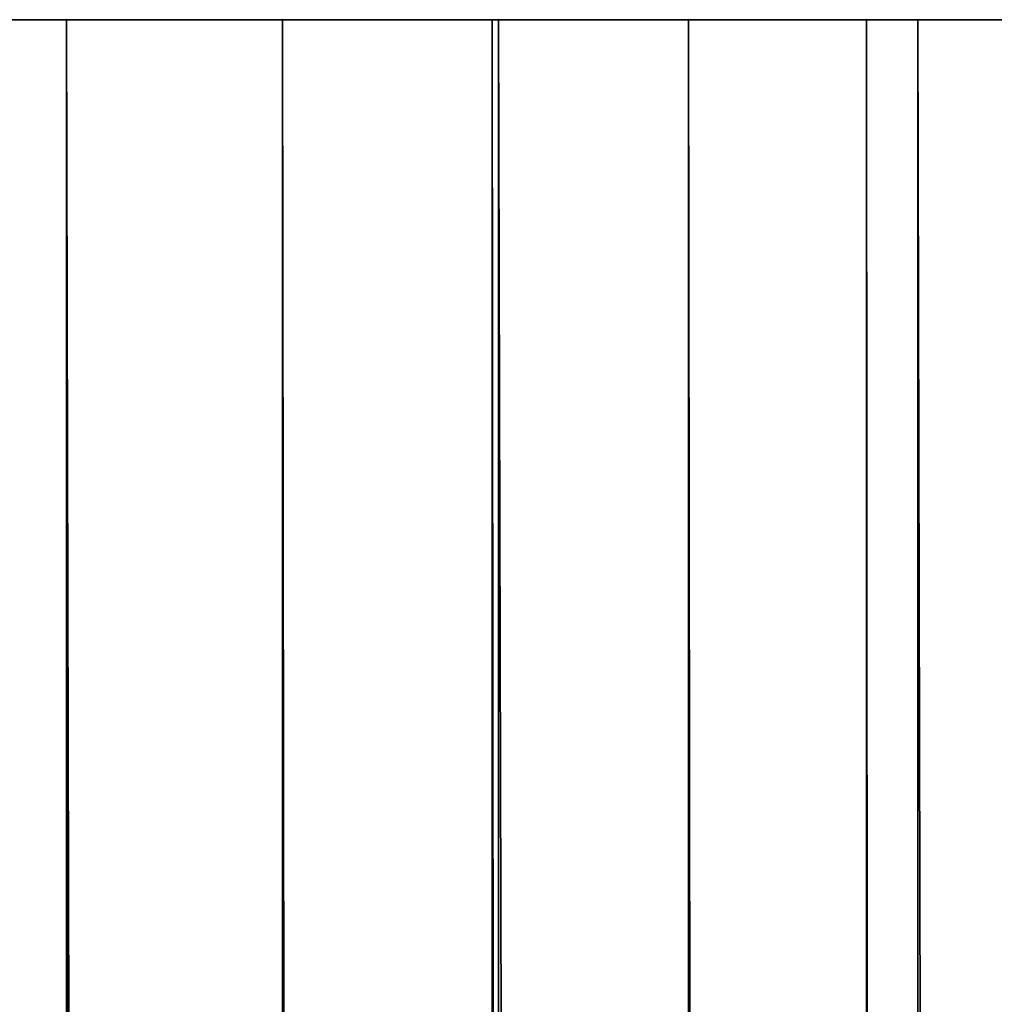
# Model space of a CAD drawing. Extents: x 0 to 46.2, y 0 to 30.
# Tile 47 of 164: x 2.7963 to 2.8746, y 21.7209 to 21.8. Entities that reach past the tile are written whole.
import ezdxf

# ---------------------------------------------------------------- set-up
doc = ezdxf.new("R2010")
doc.units = 0
doc.header["$LTSCALE"] = 2.54
doc.layers.get('0').update_dxf_attribs({"color": 13, "linetype": 'CONTINUOUS'})

# ---------------------------------------------------------------- blocks, each defined once
blk = doc.blocks.new('TACA_KUCHENNA_BRESCIA_STL')
at = {"color": 0}
for p, q in [((1.000001, 21.800002, 3.9), (2.800001, 21.800002, 3.9)), ((2.800001, 21.800002, 3.9), (1.000001, 21.800002, 3.8)), ((2.800001, 21.800002, 3.9), (1.000001, 21.800002, 3.8)), ((2.800001, 21.800002, 3.8), (1.000001, 21.800002, 3.8)), ((1.000001, 21.800002, 3.9), (2.800001, 21.800002, 3.9)), ((2.800001, 21.800002, 3.8), (1.000001, 21.800002, 3.8)), ((2.800001, 21.800002, 3.8), (2.800001, 21.800002, 3.9)), ((2.800001, 21.800002, 3.9), (2.817365, 21.800002, 3.798481)), ((2.817365, 21.800002, 3.798481), (2.800001, 21.800002, 3.8)), ((2.800001, 21.800002, 3.9), (2.817365, 21.800002, 3.798481)), ((2.800001, 21.800002, 3.9), (2.83473, 21.800002, 3.896962)), ((2.800001, 21.800002, 3.9), (2.83473, 21.800002, 3.896962)), ((2.800001, 21.800002, 3.9), (2.83473, 8.2, 3.896962)), ((2.800001, 21.800002, 3.9), (2.83473, 8.2, 3.896962)), ((2.800001, 21.800002, 3.9), (2.800001, 8.2, 3.9)), ((2.800001, 8.2, 3.8), (2.800001, 21.800002, 3.8)), ((2.800001, 21.800002, 3.8), (2.817365, 8.2, 3.798481)), ((2.800001, 21.800002, 3.8), (2.817365, 8.2, 3.798481)), ((2.817365, 21.800002, 3.798481), (2.800001, 21.800002, 3.8)), ((2.800001, 21.800002, 3.8), (2.800001, 21.800002, 3.9)), ((2.800001, 21.800002, 3.9), (2.800001, 8.2, 3.9)), ((2.800001, 8.2, 3.8), (2.800001, 21.800002, 3.8)), ((2.83473, 21.800002, 3.896962), (2.817365, 21.800002, 3.798481)), ((2.83473, 21.800002, 3.896962), (2.817365, 21.800002, 3.798481)), ((2.834202, 21.800002, 3.793969), (2.817365, 21.800002, 3.798481)), ((2.817365, 21.800002, 3.798481), (2.817365, 8.2, 3.798481)), ((2.817365, 21.800002, 3.798481), (2.817365, 8.2, 3.798481)), ((2.817365, 21.800002, 3.798481), (2.834202, 8.2, 3.793969)), ((2.817365, 21.800002, 3.798481), (2.834202, 8.2, 3.793969)), ((2.834202, 21.800002, 3.793969), (2.817365, 21.800002, 3.798481)), ((2.83473, 21.800002, 3.896962), (2.834202, 21.800002, 3.793969)), ((2.83473, 21.800002, 3.896962), (2.834202, 21.800002, 3.793969)), ((2.868405, 21.800002, 3.887938), (2.834202, 21.800002, 3.793969)), ((2.868405, 21.800002, 3.887938), (2.834202, 21.800002, 3.793969)), ((2.850001, 21.800002, 3.786602), (2.834202, 21.800002, 3.793969)), ((2.834202, 21.800002, 3.793969), (2.834202, 8.2, 3.793969)), ((2.834202, 21.800002, 3.793969), (2.834202, 8.2, 3.793969)), ((2.834202, 21.800002, 3.793969), (2.850001, 8.2, 3.786602)), ((2.834202, 21.800002, 3.793969), (2.850001, 8.2, 3.786602)), ((2.850001, 21.800002, 3.786602), (2.834202, 21.800002, 3.793969)), ((2.83473, 21.800002, 3.896962), (2.868405, 21.800002, 3.887938)), ((2.83473, 21.800002, 3.896962), (2.868405, 21.800002, 3.887938)), ((2.83473, 21.800002, 3.896962), (2.868405, 8.2, 3.887938)), ((2.83473, 21.800002, 3.896962), (2.868405, 8.2, 3.887938)), ((2.83473, 21.800002, 3.896962), (2.83473, 8.2, 3.896962)), ((2.83473, 21.800002, 3.896962), (2.83473, 8.2, 3.896962)), ((2.868405, 21.800002, 3.887938), (2.850001, 21.800002, 3.786602)), ((2.868405, 21.800002, 3.887938), (2.850001, 21.800002, 3.786602)), ((2.9, 21.800002, 3.873205), (2.850001, 21.800002, 3.786602)), ((2.9, 21.800002, 3.873205), (2.850001, 21.800002, 3.786602)), ((2.864279, 21.800002, 3.776604), (2.850001, 21.800002, 3.786602)), ((2.850001, 21.800002, 3.786602), (2.850001, 8.2, 3.786602)), ((2.850001, 21.800002, 3.786602), (2.850001, 8.2, 3.786602)), ((2.850001, 21.800002, 3.786602), (2.864279, 8.2, 3.776604)), ((2.850001, 21.800002, 3.786602), (2.864279, 8.2, 3.776604)), ((2.864279, 21.800002, 3.776604), (2.850001, 21.800002, 3.786602)), ((2.9, 21.800002, 3.873205), (2.864279, 21.800002, 3.776604)), ((2.9, 21.800002, 3.873205), (2.864279, 21.800002, 3.776604)), ((2.928558, 21.800002, 3.853209), (2.864279, 21.800002, 3.776604)), ((2.928558, 21.800002, 3.853209), (2.864279, 21.800002, 3.776604)), ((2.876605, 21.800002, 3.764278), (2.864279, 21.800002, 3.776604)), ((2.864279, 21.800002, 3.776604), (2.864279, 8.2, 3.776604)), ((2.864279, 21.800002, 3.776604), (2.864279, 8.2, 3.776604)), ((2.864279, 21.800002, 3.776604), (2.876605, 8.2, 3.764278)), ((2.864279, 21.800002, 3.776604), (2.876605, 8.2, 3.764278)), ((2.876605, 21.800002, 3.764278), (2.864279, 21.800002, 3.776604)), ((2.868405, 21.800002, 3.887938), (2.9, 21.800002, 3.873205)), ((2.868405, 21.800002, 3.887938), (2.9, 21.800002, 3.873205)), ((2.868405, 21.800002, 3.887938), (2.9, 8.2, 3.873205)), ((2.868405, 21.800002, 3.887938), (2.9, 8.2, 3.873205)), ((2.868405, 21.800002, 3.887938), (2.868405, 8.2, 3.887938)), ((2.868405, 21.800002, 3.887938), (2.868405, 8.2, 3.887938))]:
    blk.add_line(p, q, dxfattribs=at)
mesh = blk.add_polyface(dxfattribs=at)
corners = [(2.800001, 8.2, 3.9), (1.000001, 21.800002, 3.9), (0, 20.8, 3.9)]
mesh.append_faces([[corners[k] for k in face] for face in [(0, 1, 2)]], dxfattribs={"color": 0})
mesh = blk.add_polyface(dxfattribs=at)
corners = [(2.800001, 21.800002, 3.9), (1.000001, 21.800002, 3.8), (1.000001, 21.800002, 3.9)]
mesh.append_faces([[corners[k] for k in face] for face in [(0, 1, 2)]], dxfattribs={"color": 0})
mesh = blk.add_polyface(dxfattribs=at)
corners = [(2.800001, 21.800002, 3.9), (2.800001, 21.800002, 3.8), (1.000001, 21.800002, 3.8)]
mesh.append_faces([[corners[k] for k in face] for face in [(0, 1, 2)]], dxfattribs={"color": 0})
mesh = blk.add_polyface(dxfattribs=at)
corners = [(2.800001, 21.800002, 3.9), (1.000001, 21.800002, 3.9), (2.800001, 8.2, 3.9)]
mesh.append_faces([[corners[k] for k in face] for face in [(0, 1, 2)]], dxfattribs={"color": 0})
mesh = blk.add_polyface(dxfattribs=at)
corners = [(2.800001, 8.2, 3.8), (1.000001, 21.800002, 3.8), (2.800001, 21.800002, 3.8)]
mesh.append_faces([[corners[k] for k in face] for face in [(0, 1, 2)]], dxfattribs={"color": 0})
mesh = blk.add_polyface(dxfattribs=at)
corners = [(2.800001, 8.2, 3.8), (1.000001, 8.2, 3.8), (1.000001, 21.800002, 3.8)]
mesh.append_faces([[corners[k] for k in face] for face in [(0, 1, 2)]], dxfattribs={"color": 0})
mesh = blk.add_polyface(dxfattribs=at)
corners = [(2.800001, 21.800002, 3.9), (2.817365, 21.800002, 3.798481), (2.800001, 21.800002, 3.8)]
mesh.append_faces([[corners[k] for k in face] for face in [(0, 1, 2)]], dxfattribs={"color": 0})
mesh = blk.add_polyface(dxfattribs=at)
corners = [(2.800001, 21.800002, 3.9), (2.83473, 21.800002, 3.896962), (2.817365, 21.800002, 3.798481)]
mesh.append_faces([[corners[k] for k in face] for face in [(0, 1, 2)]], dxfattribs={"color": 0})
mesh = blk.add_polyface(dxfattribs=at)
corners = [(2.83473, 21.800002, 3.896962), (2.800001, 21.800002, 3.9), (2.83473, 8.2, 3.896962)]
mesh.append_faces([[corners[k] for k in face] for face in [(0, 1, 2)]], dxfattribs={"color": 0})
mesh = blk.add_polyface(dxfattribs=at)
corners = [(2.83473, 8.2, 3.896962), (2.800001, 21.800002, 3.9), (2.800001, 8.2, 3.9)]
mesh.append_faces([[corners[k] for k in face] for face in [(0, 1, 2)]], dxfattribs={"color": 0})
mesh = blk.add_polyface(dxfattribs=at)
corners = [(2.817365, 8.2, 3.798481), (2.800001, 8.2, 3.8), (2.800001, 21.800002, 3.8)]
mesh.append_faces([[corners[k] for k in face] for face in [(0, 1, 2)]], dxfattribs={"color": 0})
mesh = blk.add_polyface(dxfattribs=at)
corners = [(2.817365, 8.2, 3.798481), (2.800001, 21.800002, 3.8), (2.817365, 21.800002, 3.798481)]
mesh.append_faces([[corners[k] for k in face] for face in [(0, 1, 2)]], dxfattribs={"color": 0})
mesh = blk.add_polyface(dxfattribs=at)
corners = [(2.83473, 21.800002, 3.896962), (2.834202, 21.800002, 3.793969), (2.817365, 21.800002, 3.798481)]
mesh.append_faces([[corners[k] for k in face] for face in [(0, 1, 2)]], dxfattribs={"color": 0})
mesh = blk.add_polyface(dxfattribs=at)
corners = [(2.834202, 8.2, 3.793969), (2.817365, 8.2, 3.798481), (2.817365, 21.800002, 3.798481)]
mesh.append_faces([[corners[k] for k in face] for face in [(0, 1, 2)]], dxfattribs={"color": 0})
mesh = blk.add_polyface(dxfattribs=at)
corners = [(2.834202, 8.2, 3.793969), (2.817365, 21.800002, 3.798481), (2.834202, 21.800002, 3.793969)]
mesh.append_faces([[corners[k] for k in face] for face in [(0, 1, 2)]], dxfattribs={"color": 0})
mesh = blk.add_polyface(dxfattribs=at)
corners = [(2.83473, 21.800002, 3.896962), (2.868405, 21.800002, 3.887938), (2.834202, 21.800002, 3.793969)]
mesh.append_faces([[corners[k] for k in face] for face in [(0, 1, 2)]], dxfattribs={"color": 0})
mesh = blk.add_polyface(dxfattribs=at)
corners = [(2.868405, 21.800002, 3.887938), (2.850001, 21.800002, 3.786602), (2.834202, 21.800002, 3.793969)]
mesh.append_faces([[corners[k] for k in face] for face in [(0, 1, 2)]], dxfattribs={"color": 0})
mesh = blk.add_polyface(dxfattribs=at)
corners = [(2.850001, 8.2, 3.786602), (2.834202, 8.2, 3.793969), (2.834202, 21.800002, 3.793969)]
mesh.append_faces([[corners[k] for k in face] for face in [(0, 1, 2)]], dxfattribs={"color": 0})
mesh = blk.add_polyface(dxfattribs=at)
corners = [(2.850001, 8.2, 3.786602), (2.834202, 21.800002, 3.793969), (2.850001, 21.800002, 3.786602)]
mesh.append_faces([[corners[k] for k in face] for face in [(0, 1, 2)]], dxfattribs={"color": 0})
mesh = blk.add_polyface(dxfattribs=at)
corners = [(2.868405, 21.800002, 3.887938), (2.83473, 21.800002, 3.896962), (2.868405, 8.2, 3.887938)]
mesh.append_faces([[corners[k] for k in face] for face in [(0, 1, 2)]], dxfattribs={"color": 0})
mesh = blk.add_polyface(dxfattribs=at)
corners = [(2.868405, 8.2, 3.887938), (2.83473, 21.800002, 3.896962), (2.83473, 8.2, 3.896962)]
mesh.append_faces([[corners[k] for k in face] for face in [(0, 1, 2)]], dxfattribs={"color": 0})
mesh = blk.add_polyface(dxfattribs=at)
corners = [(2.868405, 21.800002, 3.887938), (2.9, 21.800002, 3.873205), (2.850001, 21.800002, 3.786602)]
mesh.append_faces([[corners[k] for k in face] for face in [(0, 1, 2)]], dxfattribs={"color": 0})
mesh = blk.add_polyface(dxfattribs=at)
corners = [(2.9, 21.800002, 3.873205), (2.864279, 21.800002, 3.776604), (2.850001, 21.800002, 3.786602)]
mesh.append_faces([[corners[k] for k in face] for face in [(0, 1, 2)]], dxfattribs={"color": 0})
mesh = blk.add_polyface(dxfattribs=at)
corners = [(2.864279, 8.2, 3.776604), (2.850001, 8.2, 3.786602), (2.850001, 21.800002, 3.786602)]
mesh.append_faces([[corners[k] for k in face] for face in [(0, 1, 2)]], dxfattribs={"color": 0})
mesh = blk.add_polyface(dxfattribs=at)
corners = [(2.864279, 8.2, 3.776604), (2.850001, 21.800002, 3.786602), (2.864279, 21.800002, 3.776604)]
mesh.append_faces([[corners[k] for k in face] for face in [(0, 1, 2)]], dxfattribs={"color": 0})
mesh = blk.add_polyface(dxfattribs=at)
corners = [(2.9, 21.800002, 3.873205), (2.928558, 21.800002, 3.853209), (2.864279, 21.800002, 3.776604)]
mesh.append_faces([[corners[k] for k in face] for face in [(0, 1, 2)]], dxfattribs={"color": 0})
mesh = blk.add_polyface(dxfattribs=at)
corners = [(2.928558, 21.800002, 3.853209), (2.876605, 21.800002, 3.764278), (2.864279, 21.800002, 3.776604)]
mesh.append_faces([[corners[k] for k in face] for face in [(0, 1, 2)]], dxfattribs={"color": 0})
mesh = blk.add_polyface(dxfattribs=at)
corners = [(2.876605, 8.2, 3.764278), (2.864279, 8.2, 3.776604), (2.864279, 21.800002, 3.776604)]
mesh.append_faces([[corners[k] for k in face] for face in [(0, 1, 2)]], dxfattribs={"color": 0})
mesh = blk.add_polyface(dxfattribs=at)
corners = [(2.876605, 8.2, 3.764278), (2.864279, 21.800002, 3.776604), (2.876605, 21.800002, 3.764278)]
mesh.append_faces([[corners[k] for k in face] for face in [(0, 1, 2)]], dxfattribs={"color": 0})
mesh = blk.add_polyface(dxfattribs=at)
corners = [(2.9, 21.800002, 3.873205), (2.868405, 21.800002, 3.887938), (2.9, 8.2, 3.873205)]
mesh.append_faces([[corners[k] for k in face] for face in [(0, 1, 2)]], dxfattribs={"color": 0})
mesh = blk.add_polyface(dxfattribs=at)
corners = [(2.9, 8.2, 3.873205), (2.868405, 21.800002, 3.887938), (2.868405, 8.2, 3.887938)]
mesh.append_faces([[corners[k] for k in face] for face in [(0, 1, 2)]], dxfattribs={"color": 0})

msp = doc.modelspace()

# ---------------------------------------------------------------- block references
at = {"color": 0}
msp.add_blockref('TACA_KUCHENNA_BRESCIA_STL', (0, 0), dxfattribs=at)

doc.saveas('drawing.dxf')
